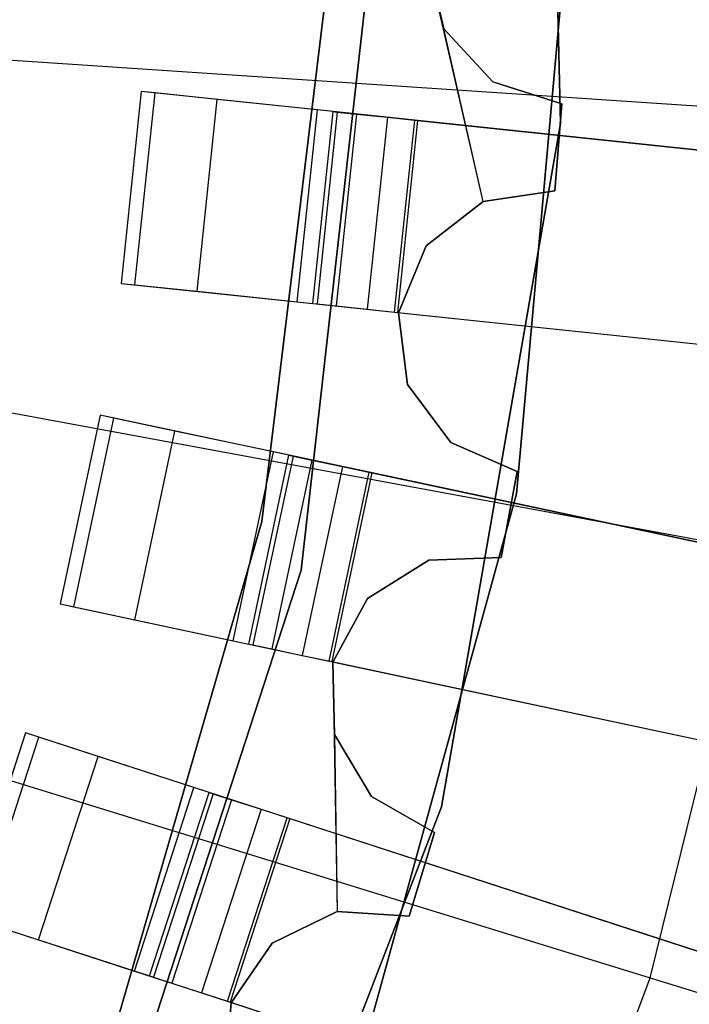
# Model space of a CAD drawing. Extents: x 0.4 to 55.5, y 0.4 to 55.5.
# Tile 71 of 103: x 30.245 to 30.766, y 27.035 to 27.8. Entities that reach past the tile are written whole.
import ezdxf

# ---------------------------------------------------------------- set-up
doc = ezdxf.new("R2010")
doc.units = 0
doc.header["$LTSCALE"] = 2.54
doc.layers.get('0').update_dxf_attribs({"color": 13, "linetype": 'CONTINUOUS'})

# ---------------------------------------------------------------- blocks, each defined once
blk = doc.blocks.new('M_STL')
at = {"color": 0}
for p, q in [((30.66546, 27.71949, 10.55513), (30.65247, 28.25843, 10.55513)), ((30.65247, 28.25843, 2.05513), (30.66546, 27.71949, 2.05513)), ((30.66546, 27.71949, 10.55513), (30.65247, 28.25843, 10.55513)), ((30.65247, 28.25843, 2.05513), (30.66546, 27.71949, 2.05513)), ((30.63127, 27.43152, 10.15513), (30.6755, 27.923, 10.15513)), ((30.6755, 27.923, 10.25513), (30.63127, 27.43152, 10.25513)), ((30.6755, 27.923, 10.25513), (30.63127, 27.43152, 10.25513)), ((30.63127, 27.43152, 10.15513), (30.6755, 27.923, 10.15513)), ((30.52285, 27.8951, 10.55513), (30.46402, 27.37232, 10.55513)), ((30.46402, 27.37232, 2.05513), (30.52285, 27.8951, 2.05513)), ((30.46402, 27.37232, 2.05513), (30.52285, 27.8951, 2.05513)), ((30.52285, 27.8951, 10.55513), (30.46402, 27.37232, 10.55513)), ((30.56193, 27.84779, 32.02907), (30.57475, 27.79304, 32.02907)), ((30.57475, 27.79304, 31.82907), (30.56193, 27.84779, 31.82907)), ((30.57475, 27.79304, 31.82907), (30.56193, 27.84779, 31.82907)), ((30.60543, 27.6589, 32.02907), (30.56193, 27.84779, 32.02907)), ((30.48303, 27.81959, 4.3696), (30.43332, 27.4102, 4.3696)), ((30.43332, 27.4102, 3.3696), (30.48303, 27.81959, 3.3696)), ((30.48303, 27.81959, 4.3696), (30.43332, 27.4102, 4.3696)), ((30.43332, 27.4102, 3.3696), (30.48303, 27.81959, 3.3696)), ((29.65861, 27.80732, 199.00516), (30.85952, 27.72728, 199.19047)), ((29.65861, 27.80732, 199.00516), (30.85952, 27.72728, 199.19047)), ((30.57475, 27.79304, 32.02907), (30.57475, 27.79304, 31.82907)), ((30.57475, 27.79304, 32.02907), (30.57475, 27.79304, 31.82907)), ((30.57475, 27.79304, 32.02907), (30.61295, 27.75177, 32.02907)), ((30.61295, 27.75177, 31.82907), (30.57475, 27.79304, 31.82907)), ((30.61295, 27.75177, 31.82907), (30.57475, 27.79304, 31.82907)), ((30.57475, 27.79304, 32.02907), (30.61295, 27.75177, 32.02907)), ((30.60543, 27.6589, 32.02907), (30.57475, 27.79304, 32.02907)), ((30.61295, 27.75177, 32.02907), (30.61295, 27.75177, 31.82907)), ((30.61295, 27.75177, 32.02907), (30.61295, 27.75177, 31.82907)), ((30.61295, 27.75177, 32.02907), (30.66655, 27.73478, 32.02907)), ((30.66655, 27.73478, 31.82907), (30.61295, 27.75177, 31.82907)), ((30.66655, 27.73478, 31.82907), (30.61295, 27.75177, 31.82907)), ((30.61295, 27.75177, 32.02907), (30.66655, 27.73478, 32.02907)), ((30.33959, 27.74442, 32.02907), (30.32392, 27.59524, 32.02907)), ((30.33959, 27.74442, 32.02907), (30.32392, 27.59524, 32.02907)), ((30.33963, 27.74442, 31.74414), (30.32395, 27.59524, 31.74414)), ((30.33963, 27.74442, 31.74414), (30.32395, 27.59524, 31.74414)), ((30.48877, 27.72874, 32.02907), (30.33959, 27.74442, 32.02907)), ((30.33963, 27.74442, 31.74414), (30.33959, 27.74442, 32.02907)), ((30.33963, 27.74442, 31.74414), (30.33959, 27.74442, 32.02907)), ((30.48877, 27.72874, 32.02907), (30.33959, 27.74442, 32.02907)), ((30.35041, 27.74329, 31.66887), (30.33963, 27.74442, 31.74414)), ((30.35041, 27.74329, 31.66887), (30.33963, 27.74442, 31.74414)), ((30.33474, 27.59411, 31.66887), (30.35041, 27.74329, 31.66887)), ((30.33474, 27.59411, 31.66887), (30.35041, 27.74329, 31.66887)), ((30.39863, 27.73822, 31.58778), (30.35041, 27.74329, 31.66887)), ((30.39863, 27.73822, 31.58778), (30.35041, 27.74329, 31.66887)), ((30.38296, 27.58904, 31.58778), (30.39863, 27.73822, 31.58778)), ((30.38296, 27.58904, 31.58778), (30.39863, 27.73822, 31.58778)), ((30.47654, 27.73003, 31.53496), (30.39863, 27.73822, 31.58778)), ((30.47654, 27.73003, 31.53496), (30.39863, 27.73822, 31.58778)), ((30.46087, 27.58085, 31.53496), (30.47654, 27.73003, 31.53496)), ((30.46087, 27.58085, 31.53496), (30.47654, 27.73003, 31.53496)), ((30.47306, 27.57957, 31.74119), (30.48874, 27.72874, 31.74119)), ((30.47306, 27.57957, 31.74119), (30.48874, 27.72874, 31.74119)), ((30.47309, 27.57957, 32.02907), (30.48877, 27.72874, 32.02907)), ((30.47309, 27.57957, 32.02907), (30.48877, 27.72874, 32.02907)), ((30.55218, 27.72208, 31.51999), (30.47654, 27.73003, 31.53496)), ((30.55218, 27.72208, 31.51999), (30.47654, 27.73003, 31.53496)), ((30.48877, 27.72874, 32.02907), (30.48874, 27.72874, 31.74119)), ((30.48877, 27.72874, 32.02907), (30.48874, 27.72874, 31.74119)), ((30.48874, 27.72874, 31.74119), (30.49204, 27.7284, 31.71599)), ((30.48874, 27.72874, 31.74119), (30.49204, 27.7284, 31.71599)), ((30.66655, 27.73478, 32.02907), (30.66107, 27.66704, 32.02907)), ((30.66107, 27.66704, 31.82907), (30.66655, 27.73478, 31.82907)), ((30.66107, 27.66704, 31.82907), (30.66655, 27.73478, 31.82907)), ((30.66655, 27.73478, 32.02907), (30.66107, 27.66704, 32.02907)), ((30.66655, 27.73478, 32.02907), (30.66655, 27.73478, 31.82907)), ((30.66655, 27.73478, 32.02907), (30.66655, 27.73478, 31.82907)), ((30.49204, 27.7284, 31.71599), (30.47636, 27.57922, 31.71599)), ((30.49204, 27.7284, 31.71599), (30.47636, 27.57922, 31.71599)), ((30.50694, 27.72683, 31.69093), (30.49127, 27.57766, 31.69093)), ((30.50694, 27.72683, 31.69093), (30.49127, 27.57766, 31.69093)), ((30.49204, 27.7284, 31.71599), (30.50694, 27.72683, 31.69093)), ((30.49204, 27.7284, 31.71599), (30.50694, 27.72683, 31.69093)), ((30.50694, 27.72683, 31.69093), (30.53102, 27.7243, 31.6746)), ((30.50694, 27.72683, 31.69093), (30.53102, 27.7243, 31.6746)), ((30.53102, 27.7243, 31.6746), (30.51534, 27.57513, 31.6746)), ((30.53102, 27.7243, 31.6746), (30.51534, 27.57513, 31.6746)), ((30.53102, 27.7243, 31.6746), (30.5544, 27.72184, 31.66998)), ((30.53102, 27.7243, 31.6746), (30.5544, 27.72184, 31.66998)), ((30.5365, 27.5729, 31.51999), (30.55218, 27.72208, 31.51999)), ((30.5365, 27.5729, 31.51999), (30.55218, 27.72208, 31.51999)), ((30.5544, 27.72184, 31.66998), (30.53872, 27.57267, 31.66998)), ((30.5544, 27.72184, 31.66998), (30.53872, 27.57267, 31.66998)), ((31.52134, 27.62021, 31.48509), (30.55218, 27.72208, 31.51999)), ((31.52134, 27.62021, 31.48509), (30.55218, 27.72208, 31.51999)), ((30.5544, 27.72184, 31.66998), (31.48628, 27.6239, 31.63719)), ((30.5544, 27.72184, 31.66998), (31.48628, 27.6239, 31.63719)), ((30.57306, 27.18838, 10.55513), (30.66546, 27.71949, 10.55513)), ((30.66546, 27.71949, 2.05513), (30.57306, 27.18838, 2.05513)), ((30.57306, 27.18838, 10.55513), (30.66546, 27.71949, 10.55513)), ((30.66546, 27.71949, 2.05513), (30.57306, 27.18838, 2.05513)), ((30.66546, 27.71949, 10.55513), (30.66546, 27.71949, 2.05513)), ((30.66546, 27.71949, 10.55513), (30.66546, 27.71949, 2.05513)), ((30.66107, 27.66704, 32.02907), (30.60543, 27.6589, 32.02907)), ((30.60543, 27.6589, 31.82907), (30.66107, 27.66704, 31.82907)), ((30.60543, 27.6589, 31.82907), (30.66107, 27.66704, 31.82907)), ((30.66107, 27.66704, 32.02907), (30.60543, 27.6589, 32.02907)), ((30.66107, 27.66704, 32.02907), (30.66107, 27.66704, 31.82907)), ((30.66107, 27.66704, 32.02907), (30.66107, 27.66704, 31.82907)), ((30.60543, 27.6589, 32.02907), (30.56108, 27.62433, 32.02907)), ((30.56108, 27.62433, 31.82907), (30.60543, 27.6589, 31.82907)), ((30.56108, 27.62433, 31.82907), (30.60543, 27.6589, 31.82907)), ((30.60543, 27.6589, 32.02907), (30.56108, 27.62433, 32.02907)), ((30.60543, 27.6589, 32.02907), (30.60543, 27.6589, 31.82907)), ((30.60543, 27.6589, 32.02907), (30.60543, 27.6589, 31.82907)), ((30.56108, 27.62433, 32.02907), (30.53961, 27.57236, 32.02907)), ((30.53961, 27.57236, 31.82907), (30.56108, 27.62433, 31.82907)), ((30.53961, 27.57236, 31.82907), (30.56108, 27.62433, 31.82907)), ((30.56108, 27.62433, 32.02907), (30.53961, 27.57236, 32.02907)), ((30.56108, 27.62433, 32.02907), (30.56108, 27.62433, 31.82907)), ((30.56108, 27.62433, 32.02907), (30.56108, 27.62433, 31.82907)), ((29.63344, 27.60661, 199.00516), (30.81694, 27.3877, 199.19047)), ((29.63344, 27.60661, 199.00516), (30.81694, 27.3877, 199.19047)), ((30.32392, 27.59524, 32.02907), (30.47309, 27.57957, 32.02907)), ((30.32392, 27.59524, 32.02907), (30.47309, 27.57957, 32.02907)), ((30.32392, 27.59524, 32.02907), (30.32395, 27.59524, 31.74414)), ((30.32392, 27.59524, 32.02907), (30.32395, 27.59524, 31.74414)), ((30.32395, 27.59524, 31.74414), (30.33474, 27.59411, 31.66887)), ((30.32395, 27.59524, 31.74414), (30.33474, 27.59411, 31.66887)), ((30.33474, 27.59411, 31.66887), (30.38296, 27.58904, 31.58778)), ((30.33474, 27.59411, 31.66887), (30.38296, 27.58904, 31.58778)), ((30.38296, 27.58904, 31.58778), (30.46087, 27.58085, 31.53496)), ((30.38296, 27.58904, 31.58778), (30.46087, 27.58085, 31.53496)), ((30.46087, 27.58085, 31.53496), (30.5365, 27.5729, 31.51999)), ((30.46087, 27.58085, 31.53496), (30.5365, 27.5729, 31.51999)), ((30.47309, 27.57957, 32.02907), (30.47306, 27.57957, 31.74119)), ((30.47306, 27.57957, 31.74119), (30.47636, 27.57922, 31.71599)), ((30.47309, 27.57957, 32.02907), (30.47306, 27.57957, 31.74119)), ((30.47306, 27.57957, 31.74119), (30.47636, 27.57922, 31.71599)), ((30.47636, 27.57922, 31.71599), (30.49127, 27.57766, 31.69093)), ((30.47636, 27.57922, 31.71599), (30.49127, 27.57766, 31.69093)), ((30.49127, 27.57766, 31.69093), (30.51534, 27.57513, 31.6746)), ((30.49127, 27.57766, 31.69093), (30.51534, 27.57513, 31.6746)), ((30.51534, 27.57513, 31.6746), (30.53872, 27.57267, 31.66998)), ((30.51534, 27.57513, 31.6746), (30.53872, 27.57267, 31.66998)), ((30.5365, 27.5729, 31.51999), (31.50566, 27.47104, 31.48509)), ((30.5365, 27.5729, 31.51999), (31.50566, 27.47104, 31.48509)), ((30.53872, 27.57267, 31.66998), (31.4706, 27.47472, 31.63719)), ((30.53872, 27.57267, 31.66998), (31.4706, 27.47472, 31.63719)), ((30.53961, 27.57236, 32.02907), (30.53961, 27.57236, 31.82907)), ((30.53961, 27.57236, 32.02907), (30.53961, 27.57236, 31.82907)), ((30.53961, 27.57236, 32.02907), (30.54664, 27.51656, 32.02907)), ((30.54664, 27.51656, 31.82907), (30.53961, 27.57236, 31.82907)), ((30.54664, 27.51656, 31.82907), (30.53961, 27.57236, 31.82907)), ((30.53961, 27.57236, 32.02907), (30.54664, 27.51656, 32.02907)), ((30.54664, 27.51656, 32.02907), (30.54664, 27.51656, 31.82907)), ((30.54664, 27.51656, 32.02907), (30.54664, 27.51656, 31.82907)), ((30.54664, 27.51656, 32.02907), (30.58032, 27.47154, 32.02907)), ((30.58032, 27.47154, 31.82907), (30.54664, 27.51656, 31.82907)), ((30.58032, 27.47154, 31.82907), (30.54664, 27.51656, 31.82907)), ((30.54664, 27.51656, 32.02907), (30.58032, 27.47154, 32.02907)), ((30.30769, 27.4928, 32.02907), (30.2765, 27.34608, 32.02907)), ((30.30769, 27.4928, 32.02907), (30.2765, 27.34608, 32.02907)), ((30.30772, 27.49279, 31.74414), (30.27654, 27.34607, 31.74414)), ((30.30772, 27.49279, 31.74414), (30.27654, 27.34607, 31.74414)), ((30.45441, 27.46161, 32.02907), (30.30769, 27.4928, 32.02907)), ((30.30772, 27.49279, 31.74414), (30.30769, 27.4928, 32.02907)), ((30.30772, 27.49279, 31.74414), (30.30769, 27.4928, 32.02907)), ((30.45441, 27.46161, 32.02907), (30.30769, 27.4928, 32.02907)), ((30.31833, 27.49054, 31.66887), (30.30772, 27.49279, 31.74414)), ((30.31833, 27.49054, 31.66887), (30.30772, 27.49279, 31.74414)), ((30.28714, 27.34381, 31.66887), (30.31833, 27.49054, 31.66887)), ((30.28714, 27.34381, 31.66887), (30.31833, 27.49054, 31.66887)), ((30.36576, 27.48045, 31.58778), (30.31833, 27.49054, 31.66887)), ((30.36576, 27.48045, 31.58778), (30.31833, 27.49054, 31.66887)), ((30.33457, 27.33373, 31.58778), (30.36576, 27.48045, 31.58778)), ((30.33457, 27.33373, 31.58778), (30.36576, 27.48045, 31.58778)), ((30.44239, 27.46417, 31.53496), (30.36576, 27.48045, 31.58778)), ((30.44239, 27.46417, 31.53496), (30.36576, 27.48045, 31.58778)), ((30.58032, 27.47154, 32.02907), (30.58032, 27.47154, 31.82907)), ((30.58032, 27.47154, 32.02907), (30.58032, 27.47154, 31.82907)), ((30.58032, 27.47154, 32.02907), (30.63185, 27.44904, 32.02907)), ((30.63185, 27.44904, 31.82907), (30.58032, 27.47154, 31.82907)), ((30.63185, 27.44904, 31.82907), (30.58032, 27.47154, 31.82907)), ((30.58032, 27.47154, 32.02907), (30.63185, 27.44904, 32.02907)), ((30.4112, 27.31744, 31.53496), (30.44239, 27.46417, 31.53496)), ((30.4112, 27.31744, 31.53496), (30.44239, 27.46417, 31.53496)), ((30.42319, 27.3149, 31.74119), (30.45438, 27.46162, 31.74119)), ((30.42319, 27.3149, 31.74119), (30.45438, 27.46162, 31.74119)), ((30.42322, 27.31489, 32.02907), (30.45441, 27.46161, 32.02907)), ((30.42322, 27.31489, 32.02907), (30.45441, 27.46161, 32.02907)), ((30.45763, 27.46093, 31.71599), (30.42644, 27.31421, 31.71599)), ((30.45763, 27.46093, 31.71599), (30.42644, 27.31421, 31.71599)), ((30.51677, 27.44836, 31.51999), (30.44239, 27.46417, 31.53496)), ((30.51677, 27.44836, 31.51999), (30.44239, 27.46417, 31.53496)), ((30.45441, 27.46161, 32.02907), (30.45438, 27.46162, 31.74119)), ((30.45441, 27.46161, 32.02907), (30.45438, 27.46162, 31.74119)), ((30.45438, 27.46162, 31.74119), (30.45763, 27.46093, 31.71599)), ((30.45438, 27.46162, 31.74119), (30.45763, 27.46093, 31.71599)), ((30.45763, 27.46093, 31.71599), (30.47228, 27.45781, 31.69093)), ((30.45763, 27.46093, 31.71599), (30.47228, 27.45781, 31.69093)), ((30.47228, 27.45781, 31.69093), (30.4411, 27.31109, 31.69093)), ((30.47228, 27.45781, 31.69093), (30.4411, 27.31109, 31.69093)), ((30.47228, 27.45781, 31.69093), (30.49597, 27.45278, 31.6746)), ((30.47228, 27.45781, 31.69093), (30.49597, 27.45278, 31.6746)), ((30.49597, 27.45278, 31.6746), (30.46478, 27.30605, 31.6746)), ((30.49597, 27.45278, 31.6746), (30.46478, 27.30605, 31.6746)), ((30.48559, 27.30163, 31.51999), (30.51677, 27.44836, 31.51999)), ((30.48559, 27.30163, 31.51999), (30.51677, 27.44836, 31.51999)), ((30.51896, 27.44789, 31.66998), (30.48777, 27.30117, 31.66998)), ((30.51896, 27.44789, 31.66998), (30.48777, 27.30117, 31.66998)), ((30.49597, 27.45278, 31.6746), (30.51896, 27.44789, 31.66998)), ((30.49597, 27.45278, 31.6746), (30.51896, 27.44789, 31.66998)), ((31.4739, 27.24491, 31.48488), (30.51677, 27.44836, 31.51999)), ((31.4739, 27.24491, 31.48488), (30.51677, 27.44836, 31.51999)), ((30.51896, 27.44789, 31.66998), (31.43932, 27.25226, 31.63698)), ((30.51896, 27.44789, 31.66998), (31.43932, 27.25226, 31.63698)), ((30.63185, 27.44904, 32.02907), (30.61931, 27.38224, 32.02907)), ((30.61931, 27.38224, 31.82907), (30.63185, 27.44904, 31.82907)), ((30.61931, 27.38224, 31.82907), (30.63185, 27.44904, 31.82907)), ((30.63185, 27.44904, 32.02907), (30.61931, 27.38224, 32.02907)), ((30.63185, 27.44904, 32.02907), (30.63185, 27.44904, 31.82907)), ((30.63185, 27.44904, 32.02907), (30.63185, 27.44904, 31.82907)), ((30.49999, 26.95584, 10.15513), (30.63127, 27.43152, 10.15513)), ((30.63127, 27.43152, 10.25513), (30.49999, 26.95584, 10.25513)), ((30.63127, 27.43152, 10.25513), (30.49999, 26.95584, 10.25513)), ((30.49999, 26.95584, 10.15513), (30.63127, 27.43152, 10.15513)), ((30.63127, 27.43152, 10.25513), (30.63127, 27.43152, 10.15513)), ((30.63127, 27.43152, 10.25513), (30.63127, 27.43152, 10.15513)), ((29.58515, 27.41018, 199.00516), (30.73523, 27.05535, 199.19047)), ((29.58515, 27.41018, 199.00516), (30.73523, 27.05535, 199.19047)), ((30.43332, 27.4102, 4.3696), (30.31859, 27.01408, 4.3696)), ((30.31859, 27.01408, 3.3696), (30.43332, 27.4102, 3.3696)), ((30.43332, 27.4102, 4.3696), (30.31859, 27.01408, 4.3696)), ((30.31859, 27.01408, 3.3696), (30.43332, 27.4102, 3.3696)), ((30.43332, 27.4102, 4.3696), (30.43332, 27.4102, 3.3696)), ((30.43332, 27.4102, 4.3696), (30.43332, 27.4102, 3.3696)), ((30.73523, 27.05535, 199.19047), (30.81694, 27.3877, 199.19047)), ((30.73523, 27.05535, 199.19047), (30.81694, 27.3877, 199.19047)), ((30.56313, 27.37996, 32.02907), (30.51541, 27.35021, 32.02907)), ((30.51541, 27.35021, 31.82907), (30.56313, 27.37996, 31.82907)), ((30.51541, 27.35021, 31.82907), (30.56313, 27.37996, 31.82907)), ((30.56313, 27.37996, 32.02907), (30.51541, 27.35021, 32.02907)), ((30.61931, 27.38224, 32.02907), (30.56313, 27.37996, 32.02907)), ((30.56313, 27.37996, 31.82907), (30.61931, 27.38224, 31.82907)), ((30.56313, 27.37996, 31.82907), (30.61931, 27.38224, 31.82907)), ((30.61931, 27.38224, 32.02907), (30.56313, 27.37996, 32.02907)), ((30.56313, 27.37996, 32.02907), (30.56313, 27.37996, 31.82907)), ((30.56313, 27.37996, 32.02907), (30.56313, 27.37996, 31.82907)), ((30.61931, 27.38224, 32.02907), (30.61931, 27.38224, 31.82907)), ((30.61931, 27.38224, 32.02907), (30.61931, 27.38224, 31.82907)), ((30.46402, 27.37232, 10.55513), (30.30115, 26.87209, 10.55513)), ((30.30115, 26.87209, 2.05513), (30.46402, 27.37232, 2.05513)), ((30.30115, 26.87209, 2.05513), (30.46402, 27.37232, 2.05513)), ((30.46402, 27.37232, 10.55513), (30.30115, 26.87209, 10.55513)), ((30.46402, 27.37232, 2.05513), (30.46402, 27.37232, 10.55513)), ((30.46402, 27.37232, 2.05513), (30.46402, 27.37232, 10.55513)), ((30.2765, 27.34608, 32.02907), (30.42322, 27.31489, 32.02907)), ((30.2765, 27.34608, 32.02907), (30.42322, 27.31489, 32.02907)), ((30.2765, 27.34608, 32.02907), (30.27654, 27.34607, 31.74414)), ((30.2765, 27.34608, 32.02907), (30.27654, 27.34607, 31.74414)), ((30.27654, 27.34607, 31.74414), (30.28714, 27.34381, 31.66887)), ((30.27654, 27.34607, 31.74414), (30.28714, 27.34381, 31.66887)), ((30.51541, 27.35021, 32.02907), (30.48863, 27.30077, 32.02907)), ((30.48863, 27.30077, 31.82907), (30.51541, 27.35021, 31.82907)), ((30.48863, 27.30077, 31.82907), (30.51541, 27.35021, 31.82907)), ((30.51541, 27.35021, 32.02907), (30.48863, 27.30077, 32.02907)), ((30.51541, 27.35021, 32.02907), (30.51541, 27.35021, 31.82907)), ((30.51541, 27.35021, 32.02907), (30.51541, 27.35021, 31.82907)), ((30.28714, 27.34381, 31.66887), (30.33457, 27.33373, 31.58778)), ((30.28714, 27.34381, 31.66887), (30.33457, 27.33373, 31.58778)), ((30.33457, 27.33373, 31.58778), (30.4112, 27.31744, 31.53496)), ((30.33457, 27.33373, 31.58778), (30.4112, 27.31744, 31.53496)), ((30.4112, 27.31744, 31.53496), (30.48559, 27.30163, 31.51999)), ((30.4112, 27.31744, 31.53496), (30.48559, 27.30163, 31.51999)), ((30.42322, 27.31489, 32.02907), (30.42319, 27.3149, 31.74119)), ((30.42319, 27.3149, 31.74119), (30.42644, 27.31421, 31.71599)), ((30.42322, 27.31489, 32.02907), (30.42319, 27.3149, 31.74119)), ((30.42319, 27.3149, 31.74119), (30.42644, 27.31421, 31.71599)), ((30.42644, 27.31421, 31.71599), (30.4411, 27.31109, 31.69093)), ((30.42644, 27.31421, 31.71599), (30.4411, 27.31109, 31.69093)), ((30.4411, 27.31109, 31.69093), (30.46478, 27.30605, 31.6746)), ((30.4411, 27.31109, 31.69093), (30.46478, 27.30605, 31.6746)), ((30.46478, 27.30605, 31.6746), (30.48777, 27.30117, 31.66998)), ((30.46478, 27.30605, 31.6746), (30.48777, 27.30117, 31.66998)), ((30.48559, 27.30163, 31.51999), (31.44271, 27.09819, 31.48488)), ((30.48559, 27.30163, 31.51999), (31.44271, 27.09819, 31.48488)), ((30.48777, 27.30117, 31.66998), (31.40814, 27.10554, 31.63698)), ((30.48777, 27.30117, 31.66998), (31.40814, 27.10554, 31.63698)), ((30.48863, 27.30077, 32.02907), (30.48863, 27.30077, 31.82907)), ((30.48863, 27.30077, 32.02907), (30.48863, 27.30077, 31.82907)), ((30.48863, 27.30077, 32.02907), (30.48978, 27.24455, 32.02907)), ((30.48978, 27.24455, 31.82907), (30.48863, 27.30077, 31.82907)), ((30.48978, 27.24455, 31.82907), (30.48863, 27.30077, 31.82907)), ((30.48863, 27.30077, 32.02907), (30.4919, 27.10697, 32.02907)), ((30.24966, 27.24589, 32.02907), (30.20331, 27.10323, 32.02907)), ((30.24966, 27.24589, 32.02907), (30.20331, 27.10323, 32.02907)), ((30.24969, 27.24588, 31.74414), (30.20334, 27.10322, 31.74414)), ((30.24969, 27.24588, 31.74414), (30.20334, 27.10322, 31.74414)), ((30.21365, 27.09987, 31.66887), (30.26, 27.24253, 31.66887)), ((30.21365, 27.09987, 31.66887), (30.26, 27.24253, 31.66887)), ((30.39232, 27.19953, 32.02907), (30.24966, 27.24589, 32.02907)), ((30.24969, 27.24588, 31.74414), (30.24966, 27.24589, 32.02907)), ((30.24969, 27.24588, 31.74414), (30.24966, 27.24589, 32.02907)), ((30.39232, 27.19953, 32.02907), (30.24966, 27.24589, 32.02907)), ((30.26, 27.24253, 31.66887), (30.24969, 27.24588, 31.74414)), ((30.26, 27.24253, 31.66887), (30.24969, 27.24588, 31.74414)), ((30.30612, 27.22754, 31.58778), (30.26, 27.24253, 31.66887)), ((30.30612, 27.22754, 31.58778), (30.26, 27.24253, 31.66887)), ((30.48978, 27.24455, 32.02907), (30.48978, 27.24455, 31.82907)), ((30.48978, 27.24455, 32.02907), (30.48978, 27.24455, 31.82907)), ((30.48978, 27.24455, 32.02907), (30.51857, 27.19624, 32.02907)), ((30.51857, 27.19624, 31.82907), (30.48978, 27.24455, 31.82907)), ((30.51857, 27.19624, 31.82907), (30.48978, 27.24455, 31.82907)), ((30.48978, 27.24455, 32.02907), (30.51857, 27.19624, 32.02907)), ((30.48978, 27.24455, 32.02907), (30.4919, 27.10697, 32.02907)), ((30.25976, 27.08488, 31.58778), (30.30612, 27.22754, 31.58778)), ((30.25976, 27.08488, 31.58778), (30.30612, 27.22754, 31.58778)), ((30.38062, 27.20333, 31.53496), (30.30612, 27.22754, 31.58778)), ((30.38062, 27.20333, 31.53496), (30.30612, 27.22754, 31.58778)), ((30.33427, 27.06068, 31.53496), (30.38062, 27.20333, 31.53496)), ((30.33427, 27.06068, 31.53496), (30.38062, 27.20333, 31.53496)), ((30.45295, 27.17983, 31.51999), (30.38062, 27.20333, 31.53496)), ((30.45295, 27.17983, 31.51999), (30.38062, 27.20333, 31.53496)), ((30.34593, 27.05688, 31.74119), (30.39229, 27.19955, 31.74119)), ((30.34593, 27.05688, 31.74119), (30.39229, 27.19955, 31.74119)), ((30.34596, 27.05688, 32.02907), (30.39232, 27.19953, 32.02907)), ((30.34596, 27.05688, 32.02907), (30.39232, 27.19953, 32.02907)), ((30.39544, 27.19852, 31.71599), (30.34909, 27.05586, 31.71599)), ((30.39544, 27.19852, 31.71599), (30.34909, 27.05586, 31.71599)), ((30.40969, 27.19389, 31.69093), (30.36334, 27.05123, 31.69093)), ((30.40969, 27.19389, 31.69093), (30.36334, 27.05123, 31.69093)), ((30.39232, 27.19953, 32.02907), (30.39229, 27.19955, 31.74119)), ((30.39232, 27.19953, 32.02907), (30.39229, 27.19955, 31.74119)), ((30.39229, 27.19955, 31.74119), (30.39544, 27.19852, 31.71599)), ((30.39229, 27.19955, 31.74119), (30.39544, 27.19852, 31.71599)), ((30.39544, 27.19852, 31.71599), (30.40969, 27.19389, 31.69093)), ((30.39544, 27.19852, 31.71599), (30.40969, 27.19389, 31.69093)), ((30.40969, 27.19389, 31.69093), (30.43272, 27.1864, 31.6746)), ((30.40969, 27.19389, 31.69093), (30.43272, 27.1864, 31.6746)), ((30.51857, 27.19624, 32.02907), (30.51857, 27.19624, 31.82907)), ((30.51857, 27.19624, 32.02907), (30.51857, 27.19624, 31.82907)), ((30.51857, 27.19624, 32.02907), (30.56747, 27.16848, 32.02907)), ((30.56747, 27.16848, 31.82907), (30.51857, 27.19624, 31.82907)), ((30.56747, 27.16848, 31.82907), (30.51857, 27.19624, 31.82907)), ((30.51857, 27.19624, 32.02907), (30.56747, 27.16848, 32.02907)), ((30.37882, 26.68549, 10.55513), (30.57306, 27.18838, 10.55513)), ((30.57306, 27.18838, 2.05513), (30.37882, 26.68549, 2.05513)), ((30.37882, 26.68549, 10.55513), (30.57306, 27.18838, 10.55513)), ((30.57306, 27.18838, 2.05513), (30.37882, 26.68549, 2.05513)), ((30.43272, 27.1864, 31.6746), (30.38637, 27.04375, 31.6746)), ((30.43272, 27.1864, 31.6746), (30.38637, 27.04375, 31.6746)), ((30.43272, 27.1864, 31.6746), (30.45508, 27.17914, 31.66998)), ((30.43272, 27.1864, 31.6746), (30.45508, 27.17914, 31.66998)), ((30.57306, 27.18838, 10.55513), (30.57306, 27.18838, 2.05513)), ((30.57306, 27.18838, 10.55513), (30.57306, 27.18838, 2.05513)), ((30.4066, 27.03717, 31.51999), (30.45295, 27.17983, 31.51999)), ((30.4066, 27.03717, 31.51999), (30.45295, 27.17983, 31.51999)), ((30.45508, 27.17914, 31.66998), (30.40872, 27.03648, 31.66998)), ((30.45508, 27.17914, 31.66998), (30.40872, 27.03648, 31.66998)), ((31.38701, 26.87634, 31.48468), (30.45295, 27.17983, 31.51999)), ((31.38701, 26.87634, 31.48468), (30.45295, 27.17983, 31.51999)), ((30.45508, 27.17914, 31.66998), (31.35331, 26.88729, 31.6368)), ((30.45508, 27.17914, 31.66998), (31.35331, 26.88729, 31.6368)), ((30.56747, 27.16848, 32.02907), (30.54801, 27.10336, 32.02907)), ((30.54801, 27.10336, 31.82907), (30.56747, 27.16848, 31.82907)), ((30.54801, 27.10336, 31.82907), (30.56747, 27.16848, 31.82907)), ((30.56747, 27.16848, 32.02907), (30.54801, 27.10336, 32.02907)), ((30.56747, 27.16848, 32.02907), (30.56747, 27.16848, 31.82907)), ((30.56747, 27.16848, 32.02907), (30.56747, 27.16848, 31.82907)), ((30.20331, 27.10323, 32.02907), (30.34596, 27.05688, 32.02907)), ((30.20331, 27.10323, 32.02907), (30.34596, 27.05688, 32.02907)), ((30.4919, 27.10697, 32.02907), (30.44133, 27.08237, 32.02907)), ((30.44133, 27.08237, 31.82907), (30.4919, 27.10697, 31.82907)), ((30.44133, 27.08237, 31.82907), (30.4919, 27.10697, 31.82907)), ((30.4919, 27.10697, 32.02907), (30.44133, 27.08237, 32.02907)), ((30.54801, 27.10336, 32.02907), (30.4919, 27.10697, 32.02907)), ((30.4919, 27.10697, 32.02907), (30.4919, 27.10697, 31.82907)), ((30.4919, 27.10697, 31.82907), (30.54801, 27.10336, 31.82907)), ((30.4919, 27.10697, 32.02907), (30.4919, 27.10697, 31.82907)), ((30.4919, 27.10697, 31.82907), (30.54801, 27.10336, 31.82907)), ((30.54801, 27.10336, 32.02907), (30.4919, 27.10697, 32.02907)), ((30.54801, 27.10336, 32.02907), (30.54801, 27.10336, 31.82907)), ((30.54801, 27.10336, 32.02907), (30.54801, 27.10336, 31.82907)), ((30.21365, 27.09987, 31.66887), (30.25976, 27.08488, 31.58778)), ((30.21365, 27.09987, 31.66887), (30.25976, 27.08488, 31.58778)), ((30.25976, 27.08488, 31.58778), (30.33427, 27.06068, 31.53496)), ((30.25976, 27.08488, 31.58778), (30.33427, 27.06068, 31.53496)), ((30.44133, 27.08237, 32.02907), (30.40953, 27.036, 32.02907)), ((30.40953, 27.036, 31.82907), (30.44133, 27.08237, 31.82907)), ((30.40953, 27.036, 31.82907), (30.44133, 27.08237, 31.82907)), ((30.44133, 27.08237, 32.02907), (30.40953, 27.036, 32.02907)), ((30.44133, 27.08237, 32.02907), (30.44133, 27.08237, 31.82907)), ((30.44133, 27.08237, 32.02907), (30.44133, 27.08237, 31.82907)), ((30.33427, 27.06068, 31.53496), (30.4066, 27.03717, 31.51999)), ((30.33427, 27.06068, 31.53496), (30.4066, 27.03717, 31.51999)), ((30.34596, 27.05688, 32.02907), (30.34593, 27.05688, 31.74119)), ((30.34593, 27.05688, 31.74119), (30.34909, 27.05586, 31.71599)), ((30.34596, 27.05688, 32.02907), (30.34593, 27.05688, 31.74119)), ((30.34593, 27.05688, 31.74119), (30.34909, 27.05586, 31.71599)), ((30.34909, 27.05586, 31.71599), (30.36334, 27.05123, 31.69093)), ((30.34909, 27.05586, 31.71599), (30.36334, 27.05123, 31.69093)), ((30.61549, 26.73474, 199.19047), (30.73523, 27.05535, 199.19047)), ((30.61549, 26.73474, 199.19047), (30.73523, 27.05535, 199.19047)), ((30.73523, 27.05535, 199.19047), (31.86772, 26.70594, 199.4703)), ((30.73523, 27.05535, 199.19047), (31.86772, 26.70594, 199.4703)), ((30.36334, 27.05123, 31.69093), (30.38637, 27.04375, 31.6746)), ((30.36334, 27.05123, 31.69093), (30.38637, 27.04375, 31.6746)), ((30.38637, 27.04375, 31.6746), (30.40872, 27.03648, 31.66998)), ((30.38637, 27.04375, 31.6746), (30.40872, 27.03648, 31.66998)), ((30.40953, 27.036, 32.02907), (30.4048, 26.97996, 32.02907)), ((30.4048, 26.97996, 31.82907), (30.40953, 27.036, 31.82907)), ((30.4048, 26.97996, 31.82907), (30.40953, 27.036, 31.82907)), ((30.40953, 27.036, 32.02907), (30.4048, 26.97996, 32.02907)), ((30.4066, 27.03717, 31.51999), (31.34066, 26.73368, 31.48468)), ((30.4066, 27.03717, 31.51999), (31.34066, 26.73368, 31.48468)), ((30.40872, 27.03648, 31.66998), (31.30696, 26.74463, 31.6368)), ((30.40872, 27.03648, 31.66998), (31.30696, 26.74463, 31.6368)), ((30.40953, 27.036, 32.02907), (30.40953, 27.036, 31.82907)), ((30.40953, 27.036, 32.02907), (30.40953, 27.036, 31.82907))]:
    blk.add_line(p, q, dxfattribs=at)

msp = doc.modelspace()

# ---------------------------------------------------------------- block references
at = {"color": 0}
msp.add_blockref('M_STL', (0, 0), dxfattribs=at)

doc.saveas('drawing.dxf')
